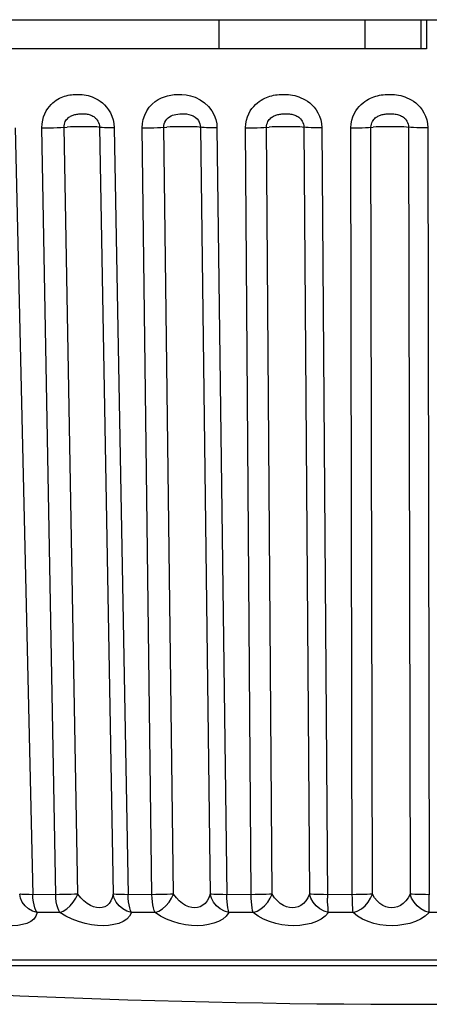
# Model space of a CAD drawing. Header units: millimetres. Extents: x -2579 to 1363, y -329 to 2298.
# Tile 18 of 256: x -1221.05 to -1217.7, y -328.96 to -320.91. Entities that reach past the tile are written whole.
import ezdxf

# ---------------------------------------------------------------- set-up
doc = ezdxf.new("R2010")
doc.units = ezdxf.units.MM
doc.header["$LTSCALE"] = 30.734
doc.layers.get('0').update_dxf_attribs({"linetype": 'CONTINUOUS'})

msp = doc.modelspace()

# ---------------------------------------------------------------- linework, layer by layer
at = {"color": 7}
for p, q in [((-1284.937, -320.9063), (-1198.5399, -320.9063)), ((-1284.937, -320.9067), (-1198.5399, -320.9067)), ((-1219.4242, -320.9067), (-1219.4242, -321.1438)), ((-1218.2303, -320.9067), (-1218.2303, -321.1438)), ((-1217.7721, -320.9067), (-1217.7721, -321.1438)), ((-1217.7231, -320.9067), (-1217.7231, -321.1438)), ((-1217.7231, -321.1438), (-1221.3945, -321.1438)), ((-1221.0914, -321.7913), (-1220.947, -328.0656)), ((-1220.7592, -328.0656), (-1220.8716, -321.7913)), ((-1220.578, -328.061), (-1220.6906, -321.7868)), ((-1220.4009, -321.7868), (-1220.2885, -328.061)), ((-1220.2793, -321.7913), (-1220.1666, -328.0656)), ((-1219.9715, -328.0656), (-1220.0509, -321.7913)), ((-1219.7941, -328.061), (-1219.8737, -321.7868)), ((-1219.5746, -321.7868), (-1219.4951, -328.061)), ((-1219.4394, -321.7913), (-1219.3596, -328.0656)), ((-1219.1593, -328.0656), (-1219.2049, -321.7913)), ((-1218.9876, -328.061), (-1219.0334, -321.7868)), ((-1218.7281, -321.7868), (-1218.6824, -328.061)), ((-1218.5808, -321.7913), (-1218.5345, -328.0952)), ((-1218.3315, -328.0656), (-1218.3429, -321.7913)), ((-1218.1674, -328.061), (-1218.179, -321.7868)), ((-1217.8708, -321.7868), (-1217.8594, -328.061)), ((-1217.713, -321.7913), (-1217.7014, -328.0656)), ((-1220.7286, -328.0655), (-1220.947, -328.0656)), ((-1219.9401, -328.0655), (-1220.1666, -328.0656)), ((-1219.1274, -328.0655), (-1219.3596, -328.0656)), ((-1218.2996, -328.0655), (-1218.5349, -328.0656)), ((-1220.7252, -328.212), (-1220.9109, -328.212)), ((-1219.9463, -328.212), (-1220.1393, -328.212)), ((-1219.1433, -328.212), (-1219.3414, -328.212)), ((-1218.3249, -328.212), (-1218.5259, -328.212)), ((-1217.5, -328.212), (-1217.7018, -328.212)), ((-1210.5293, -328.6006), (-1224.9476, -328.6006)), ((-1224.8043, -328.646), (-1211.9741, -328.646))]:
    msp.add_line(p, q, dxfattribs=at)
for points in [[(-1220.8716, -321.7913), (-1220.87, -321.7592), (-1220.8656, -321.7292), (-1220.8581, -321.7013), (-1220.8483, -321.6759), (-1220.837, -321.6534), (-1220.8244, -321.6335), (-1220.811, -321.6159), (-1220.7971, -321.6004), (-1220.7828, -321.5868), (-1220.7685, -321.5751), (-1220.7545, -321.5652), (-1220.7406, -321.5566), (-1220.727, -321.5493), (-1220.7135, -321.5429), (-1220.6999, -321.5374), (-1220.6862, -321.5326), (-1220.6723, -321.5285), (-1220.6582, -321.5251), (-1220.644, -321.5223), (-1220.6297, -321.5201), (-1220.6155, -321.5185), (-1220.6011, -321.5175), (-1220.5868, -321.5171), (-1220.5723, -321.5172), (-1220.5575, -321.5179), (-1220.5423, -321.5192), (-1220.5265, -321.5213), (-1220.5105, -321.5242), (-1220.4943, -321.5279), (-1220.478, -321.5325), (-1220.4619, -321.538), (-1220.4455, -321.5447), (-1220.4288, -321.5527), (-1220.4118, -321.5623), (-1220.3943, -321.5739), (-1220.3768, -321.5875), (-1220.3594, -321.6034), (-1220.3426, -321.6219), (-1220.3266, -321.6431), (-1220.312, -321.6672), (-1220.2991, -321.6947), (-1220.2888, -321.7249), (-1220.2824, -321.757), (-1220.2793, -321.7913)], [(-1220.0509, -321.7913), (-1220.0493, -321.7564), (-1220.0425, -321.7217), (-1220.0305, -321.6865), (-1220.0139, -321.653), (-1219.9931, -321.6233), (-1219.9695, -321.5974), (-1219.9449, -321.5766), (-1219.9195, -321.5598), (-1219.8945, -321.5467), (-1219.8691, -321.5365), (-1219.8434, -321.5286), (-1219.8167, -321.5228), (-1219.7885, -321.5188), (-1219.7585, -321.5171), (-1219.7264, -321.5176), (-1219.6922, -321.5213), (-1219.6552, -321.5289), (-1219.6169, -321.5415), (-1219.5776, -321.5609), (-1219.5404, -321.586), (-1219.5082, -321.6171), (-1219.4815, -321.6516), (-1219.4623, -321.6871), (-1219.4493, -321.723), (-1219.4416, -321.7575), (-1219.4394, -321.7913)], [(-1219.2049, -321.7913), (-1219.2029, -321.7592), (-1219.1979, -321.7292), (-1219.1895, -321.7013), (-1219.1788, -321.6759), (-1219.1666, -321.6534), (-1219.153, -321.6335), (-1219.1386, -321.6159), (-1219.1236, -321.6004), (-1219.1083, -321.5868), (-1219.093, -321.5751), (-1219.0781, -321.5652), (-1219.0633, -321.5566), (-1219.0488, -321.5493), (-1219.0344, -321.5429), (-1219.02, -321.5374), (-1219.0055, -321.5326), (-1218.9907, -321.5285), (-1218.9758, -321.5251), (-1218.9607, -321.5223), (-1218.9456, -321.5201), (-1218.9306, -321.5185), (-1218.9154, -321.5175), (-1218.9003, -321.5171), (-1218.885, -321.5172), (-1218.8694, -321.5179), (-1218.8535, -321.5192), (-1218.8369, -321.5213), (-1218.8201, -321.5242), (-1218.8031, -321.5279), (-1218.786, -321.5325), (-1218.7691, -321.538), (-1218.7521, -321.5447), (-1218.7346, -321.5527), (-1218.7168, -321.5623), (-1218.6987, -321.5739), (-1218.6805, -321.5875), (-1218.6625, -321.6034), (-1218.645, -321.6219), (-1218.6285, -321.6431), (-1218.6135, -321.6672), (-1218.6003, -321.6947), (-1218.59, -321.7249), (-1218.5836, -321.757), (-1218.5808, -321.7913)], [(-1218.3429, -321.7913), (-1218.3406, -321.7592), (-1218.3354, -321.7292), (-1218.3267, -321.7013), (-1218.3158, -321.6759), (-1218.3032, -321.6534), (-1218.2894, -321.6335), (-1218.2747, -321.6159), (-1218.2594, -321.6004), (-1218.2439, -321.5868), (-1218.2284, -321.5751), (-1218.2132, -321.5652), (-1218.1982, -321.5566), (-1218.1835, -321.5493), (-1218.1689, -321.5429), (-1218.1543, -321.5374), (-1218.1396, -321.5326), (-1218.1246, -321.5285), (-1218.1095, -321.5251), (-1218.0943, -321.5223), (-1218.0791, -321.5201), (-1218.0638, -321.5185), (-1218.0486, -321.5175), (-1218.0333, -321.5171), (-1218.0178, -321.5172), (-1218.0021, -321.5179), (-1217.986, -321.5192), (-1217.9694, -321.5213), (-1217.9524, -321.5242), (-1217.9353, -321.5279), (-1217.9181, -321.5325), (-1217.9011, -321.538), (-1217.884, -321.5447), (-1217.8664, -321.5527), (-1217.8486, -321.5623), (-1217.8304, -321.5739), (-1217.8121, -321.5875), (-1217.7941, -321.6034), (-1217.7767, -321.6219), (-1217.7602, -321.6431), (-1217.7452, -321.6672), (-1217.7321, -321.6947), (-1217.7219, -321.7249), (-1217.7156, -321.757), (-1217.713, -321.7913)], [(-1220.6906, -321.7868), (-1220.69, -321.7739), (-1220.688, -321.7619), (-1220.6847, -321.7507), (-1220.6804, -321.7405), (-1220.6754, -321.7315), (-1220.6698, -321.7235), (-1220.6638, -321.7164), (-1220.6574, -321.7102), (-1220.6508, -321.7047), (-1220.6441, -321.7), (-1220.6373, -321.6959), (-1220.6305, -321.6925), (-1220.6237, -321.6895), (-1220.6168, -321.6869), (-1220.6097, -321.6846), (-1220.6024, -321.6826), (-1220.5948, -321.6809), (-1220.5869, -321.6795), (-1220.5788, -321.6783), (-1220.5705, -321.6774), (-1220.5621, -321.6768), (-1220.5536, -321.6763), (-1220.5451, -321.6761), (-1220.5366, -321.6762), (-1220.5281, -321.6765), (-1220.5196, -321.6771), (-1220.511, -321.6779), (-1220.5024, -321.6791), (-1220.4942, -321.6807), (-1220.4861, -321.6826), (-1220.4784, -321.6849), (-1220.4708, -321.6876), (-1220.4633, -321.6909), (-1220.4557, -321.6948), (-1220.4482, -321.6994), (-1220.4408, -321.705), (-1220.4335, -321.7114), (-1220.4265, -321.7188), (-1220.42, -321.7273), (-1220.414, -321.737), (-1220.4088, -321.748), (-1220.4047, -321.7602), (-1220.402, -321.7731), (-1220.4009, -321.7868)], [(-1219.8737, -321.7868), (-1219.873, -321.7729), (-1219.8701, -321.7589), (-1219.865, -321.7447), (-1219.8577, -321.7313), (-1219.8485, -321.7193), (-1219.8379, -321.7089), (-1219.8265, -321.7005), (-1219.8145, -321.6938), (-1219.8022, -321.6884), (-1219.7893, -321.6842), (-1219.7755, -321.6809), (-1219.7606, -321.6785), (-1219.7442, -321.6769), (-1219.7267, -321.6762), (-1219.7081, -321.6764), (-1219.6891, -321.6779), (-1219.6699, -321.681), (-1219.651, -321.6862), (-1219.633, -321.694), (-1219.6165, -321.7043), (-1219.6027, -321.7168), (-1219.5917, -321.7308), (-1219.5838, -321.7451), (-1219.5786, -321.7594), (-1219.5755, -321.7734), (-1219.5746, -321.7868)], [(-1219.0334, -321.7868), (-1219.0327, -321.7739), (-1219.0304, -321.7619), (-1219.0269, -321.7507), (-1219.0223, -321.7405), (-1219.017, -321.7315), (-1219.0112, -321.7235), (-1219.0049, -321.7164), (-1218.9982, -321.7102), (-1218.9914, -321.7047), (-1218.9844, -321.7), (-1218.9774, -321.6959), (-1218.9704, -321.6925), (-1218.9634, -321.6895), (-1218.9563, -321.6869), (-1218.949, -321.6846), (-1218.9415, -321.6826), (-1218.9337, -321.6809), (-1218.9256, -321.6795), (-1218.9172, -321.6783), (-1218.9086, -321.6774), (-1218.8999, -321.6768), (-1218.8911, -321.6763), (-1218.8822, -321.6761), (-1218.8732, -321.6762), (-1218.8642, -321.6765), (-1218.855, -321.6771), (-1218.8458, -321.6779), (-1218.8367, -321.6791), (-1218.8277, -321.6807), (-1218.819, -321.6826), (-1218.8106, -321.6849), (-1218.8024, -321.6876), (-1218.7942, -321.6909), (-1218.7861, -321.6948), (-1218.778, -321.6994), (-1218.77, -321.705), (-1218.7623, -321.7114), (-1218.7548, -321.7188), (-1218.7479, -321.7273), (-1218.7416, -321.737), (-1218.7361, -321.748), (-1218.7319, -321.7602), (-1218.7292, -321.7731), (-1218.7281, -321.7868)], [(-1218.179, -321.7868), (-1218.1781, -321.7739), (-1218.1758, -321.7619), (-1218.1722, -321.7507), (-1218.1676, -321.7405), (-1218.1622, -321.7315), (-1218.1563, -321.7235), (-1218.15, -321.7164), (-1218.1433, -321.7102), (-1218.1364, -321.7047), (-1218.1295, -321.7), (-1218.1225, -321.6959), (-1218.1155, -321.6925), (-1218.1085, -321.6895), (-1218.1015, -321.6869), (-1218.0942, -321.6846), (-1218.0867, -321.6826), (-1218.0789, -321.6809), (-1218.0708, -321.6795), (-1218.0624, -321.6783), (-1218.0539, -321.6774), (-1218.0451, -321.6768), (-1218.0363, -321.6763), (-1218.0273, -321.6761), (-1218.0182, -321.6762), (-1218.0091, -321.6765), (-1217.9998, -321.6771), (-1217.9904, -321.6779), (-1217.9811, -321.6791), (-1217.9719, -321.6807), (-1217.963, -321.6826), (-1217.9545, -321.6849), (-1217.9461, -321.6876), (-1217.9377, -321.6909), (-1217.9295, -321.6948), (-1217.9212, -321.6994), (-1217.9131, -321.705), (-1217.9052, -321.7114), (-1217.8976, -321.7188), (-1217.8906, -321.7273), (-1217.8843, -321.737), (-1217.8788, -321.748), (-1217.8745, -321.7602), (-1217.8718, -321.7731), (-1217.8708, -321.7868)], [(-1220.8716, -321.7913), (-1220.8411, -321.7912), (-1220.8093, -321.7908), (-1220.7775, -321.7902), (-1220.7464, -321.7893), (-1220.7171, -321.7881), (-1220.6651, -321.7855)], [(-1220.392, -321.7881), (-1220.4094, -321.7855), (-1220.4228, -321.7843), (-1220.4408, -321.7834), (-1220.4627, -321.7827), (-1220.4881, -321.7823), (-1220.516, -321.7822), (-1220.5458, -321.7823), (-1220.5764, -321.7827), (-1220.6072, -321.7834), (-1220.637, -321.7843), (-1220.6651, -321.7855)], [(-1220.2793, -321.7913), (-1220.3087, -321.7912), (-1220.3355, -321.7908), (-1220.3588, -321.7902), (-1220.3778, -321.7893), (-1220.392, -321.7881)], [(-1220.0509, -321.7913), (-1220.0196, -321.7912), (-1219.9876, -321.7908), (-1219.9561, -321.7902), (-1219.926, -321.7893), (-1219.8982, -321.7881), (-1219.8501, -321.7855)], [(-1219.5625, -321.7881), (-1219.5861, -321.7855), (-1219.6024, -321.7843), (-1219.6228, -321.7834), (-1219.6469, -321.7827), (-1219.674, -321.7823), (-1219.7031, -321.7822), (-1219.7335, -321.7823), (-1219.7643, -321.7827), (-1219.7946, -321.7834), (-1219.8235, -321.7843), (-1219.8501, -321.7855)], [(-1219.4394, -321.7913), (-1219.4699, -321.7912), (-1219.4984, -321.7908), (-1219.5238, -321.7902), (-1219.5454, -321.7893), (-1219.5625, -321.7881)], [(-1219.2049, -321.7913), (-1219.1731, -321.7912), (-1219.1413, -321.7908), (-1219.1105, -321.7902), (-1219.0816, -321.7893), (-1219.0557, -321.7881), (-1219.012, -321.7855)], [(-1218.713, -321.7881), (-1218.7426, -321.7855), (-1218.7615, -321.7843), (-1218.7842, -321.7834), (-1218.8102, -321.7827), (-1218.8386, -321.7823), (-1218.8687, -321.7822), (-1218.8994, -321.7823), (-1218.9301, -321.7827), (-1218.9596, -321.7834), (-1218.9872, -321.7843), (-1219.012, -321.7855)], [(-1218.5808, -321.7913), (-1218.6122, -321.7912), (-1218.642, -321.7908), (-1218.6693, -321.7902), (-1218.6932, -321.7893), (-1218.713, -321.7881)], [(-1218.3429, -321.7913), (-1218.3109, -321.7912), (-1218.2796, -321.7908), (-1218.2498, -321.7902), (-1218.2226, -321.7893), (-1218.1987, -321.7881), (-1218.16, -321.7855)], [(-1217.8529, -321.7881), (-1217.8881, -321.7855), (-1217.9094, -321.7843), (-1217.9342, -321.7834), (-1217.9618, -321.7827), (-1217.9913, -321.7823), (-1218.0219, -321.7822), (-1218.0526, -321.7823), (-1218.0827, -321.7827), (-1218.1112, -321.7834), (-1218.1372, -321.7843), (-1218.16, -321.7855)], [(-1217.713, -321.7913), (-1217.7448, -321.7912), (-1217.7756, -321.7908), (-1217.8045, -321.7902), (-1217.8306, -321.7893), (-1217.8529, -321.7881)], [(-1220.947, -328.0656), (-1220.975, -328.0655), (-1220.9999, -328.0651), (-1221.0208, -328.0644), (-1221.0371, -328.0635), (-1221.0482, -328.0624), (-1221.0539, -328.061)], [(-1220.9109, -328.212), (-1220.9478, -328.2006), (-1220.9816, -328.1817), (-1221.0102, -328.1572), (-1221.0324, -328.128), (-1221.0472, -328.0949), (-1221.0539, -328.061)], [(-1220.9109, -328.212), (-1220.9206, -328.195), (-1220.9294, -328.1742), (-1220.9365, -328.15), (-1220.9419, -328.1234), (-1220.9455, -328.0952), (-1220.947, -328.0656)], [(-1220.7252, -328.212), (-1220.7345, -328.195), (-1220.7426, -328.1742), (-1220.7492, -328.1501), (-1220.7543, -328.1234), (-1220.7577, -328.095), (-1220.7592, -328.0656)], [(-1220.578, -328.061), (-1220.6046, -328.0624), (-1220.6339, -328.0635), (-1220.665, -328.0644), (-1220.6969, -328.0651), (-1220.7286, -328.0655)], [(-1220.7252, -328.212), (-1220.6968, -328.2006), (-1220.6687, -328.1817), (-1220.6414, -328.1572), (-1220.6165, -328.128), (-1220.5954, -328.0949), (-1220.578, -328.061)], [(-1220.2885, -328.061), (-1220.2957, -328.0909), (-1220.3069, -328.1162), (-1220.3215, -328.137), (-1220.3389, -328.153), (-1220.3583, -328.1642), (-1220.3792, -328.1707), (-1220.4012, -328.173), (-1220.4245, -328.1708), (-1220.4491, -328.1643), (-1220.4748, -328.1532), (-1220.5013, -328.1372), (-1220.5278, -328.1164), (-1220.5537, -328.091), (-1220.578, -328.061)], [(-1220.1666, -328.0656), (-1220.1961, -328.0655), (-1220.2229, -328.0651), (-1220.2462, -328.0644), (-1220.2653, -328.0635), (-1220.2795, -328.0624), (-1220.2885, -328.061)], [(-1220.1393, -328.212), (-1220.1764, -328.2006), (-1220.2106, -328.1817), (-1220.2402, -328.1572), (-1220.2636, -328.128), (-1220.28, -328.0949), (-1220.2885, -328.061)], [(-1220.1393, -328.212), (-1220.1466, -328.195), (-1220.1533, -328.1742), (-1220.1587, -328.15), (-1220.1627, -328.1234), (-1220.1655, -328.0952), (-1220.1666, -328.0656)], [(-1219.9463, -328.212), (-1219.9532, -328.195), (-1219.9592, -328.1742), (-1219.9641, -328.1501), (-1219.9679, -328.1234), (-1219.9703, -328.095), (-1219.9715, -328.0656)], [(-1219.9463, -328.212), (-1219.9156, -328.2006), (-1219.8856, -328.1817), (-1219.857, -328.1572), (-1219.8315, -328.128), (-1219.8106, -328.0949), (-1219.7941, -328.061)], [(-1219.7941, -328.061), (-1219.8186, -328.0624), (-1219.8464, -328.0635), (-1219.8766, -328.0644), (-1219.9081, -328.0651), (-1219.9401, -328.0655)], [(-1219.4951, -328.061), (-1219.5053, -328.0908), (-1219.5191, -328.116), (-1219.536, -328.1368), (-1219.5553, -328.1528), (-1219.5764, -328.164), (-1219.5986, -328.1707), (-1219.6215, -328.173), (-1219.6452, -328.1709), (-1219.6702, -328.1644), (-1219.6958, -328.1533), (-1219.7218, -328.1373), (-1219.7473, -328.1165), (-1219.7716, -328.0911), (-1219.7941, -328.061)], [(-1219.3596, -328.0656), (-1219.3902, -328.0655), (-1219.4187, -328.0651), (-1219.4442, -328.0644), (-1219.4658, -328.0635), (-1219.483, -328.0624), (-1219.4951, -328.061)], [(-1219.3414, -328.212), (-1219.3782, -328.2006), (-1219.4126, -328.1817), (-1219.4428, -328.1572), (-1219.4672, -328.128), (-1219.4848, -328.0949), (-1219.4951, -328.061)], [(-1219.3414, -328.212), (-1219.3462, -328.195), (-1219.3507, -328.1742), (-1219.3543, -328.15), (-1219.357, -328.1234), (-1219.3589, -328.0952), (-1219.3596, -328.0656)], [(-1219.1433, -328.212), (-1219.1477, -328.195), (-1219.1515, -328.1742), (-1219.1546, -328.1501), (-1219.157, -328.1234), (-1219.1586, -328.095), (-1219.1593, -328.0656)], [(-1219.1433, -328.212), (-1219.1106, -328.2006), (-1219.079, -328.1817), (-1219.0495, -328.1572), (-1219.0237, -328.128), (-1219.003, -328.0949), (-1218.9876, -328.061)], [(-1218.9876, -328.061), (-1219.0099, -328.0624), (-1219.0359, -328.0635), (-1219.0647, -328.0644), (-1219.0956, -328.0651), (-1219.1274, -328.0655)], [(-1218.6824, -328.061), (-1218.6956, -328.0909), (-1218.7121, -328.1162), (-1218.7313, -328.137), (-1218.7525, -328.153), (-1218.7749, -328.1642), (-1218.7982, -328.1707), (-1218.8218, -328.173), (-1218.8459, -328.1708), (-1218.8707, -328.1643), (-1218.8958, -328.1532), (-1218.9208, -328.1372), (-1218.9449, -328.1164), (-1218.9674, -328.091), (-1218.9876, -328.061)], [(-1218.5349, -328.0656), (-1218.5663, -328.0655), (-1218.5961, -328.0651), (-1218.6234, -328.0644), (-1218.6474, -328.0635), (-1218.6673, -328.0624), (-1218.6824, -328.061)], [(-1218.5259, -328.212), (-1218.5621, -328.2006), (-1218.5962, -328.1817), (-1218.6267, -328.1572), (-1218.6519, -328.128), (-1218.6706, -328.0949), (-1218.6824, -328.061)], [(-1218.5259, -328.212), (-1218.5282, -328.195), (-1218.5305, -328.1742), (-1218.5323, -328.15), (-1218.5336, -328.1234), (-1218.5345, -328.0952)], [(-1218.3249, -328.212), (-1218.3267, -328.195), (-1218.3283, -328.1742), (-1218.3296, -328.1501), (-1218.3306, -328.1234), (-1218.3312, -328.095), (-1218.3315, -328.0656)], [(-1218.3249, -328.212), (-1218.2905, -328.2006), (-1218.2577, -328.1817), (-1218.2275, -328.1572), (-1218.2017, -328.128), (-1218.1816, -328.0949), (-1218.1674, -328.061)], [(-1218.1674, -328.061), (-1218.1872, -328.0624), (-1218.2111, -328.0635), (-1218.2384, -328.0644), (-1218.2682, -328.0651), (-1218.2996, -328.0655)], [(-1217.8594, -328.061), (-1217.8753, -328.0909), (-1217.8942, -328.1162), (-1217.9155, -328.137), (-1217.9383, -328.153), (-1217.9619, -328.1642), (-1217.9859, -328.1707), (-1218.0099, -328.173), (-1218.0341, -328.1708), (-1218.0585, -328.1643), (-1218.0829, -328.1532), (-1218.1067, -328.1372), (-1218.1292, -328.1164), (-1218.1497, -328.091), (-1218.1674, -328.061)], [(-1217.7014, -328.0656), (-1217.7332, -328.0655), (-1217.7641, -328.0651), (-1217.793, -328.0644), (-1217.8191, -328.0635), (-1217.8414, -328.0624), (-1217.8594, -328.061)], [(-1217.7018, -328.212), (-1217.737, -328.2006), (-1217.7705, -328.1817), (-1217.8008, -328.1572), (-1217.8265, -328.128), (-1217.8461, -328.0949), (-1217.8594, -328.061)], [(-1217.7016, -328.1742), (-1217.7014, -328.1234), (-1217.7015, -328.0952), (-1217.7014, -328.0656)], [(-1220.9109, -328.212), (-1220.9208, -328.2407), (-1220.938, -328.265), (-1220.9631, -328.2849), (-1220.9942, -328.3003), (-1221.03, -328.311), (-1221.0696, -328.3173), (-1221.1119, -328.3194), (-1221.1572, -328.3173), (-1221.206, -328.3111), (-1221.2573, -328.3005), (-1221.3111, -328.2851), (-1221.3656, -328.2651), (-1221.4187, -328.2408), (-1221.4713, -328.212)], [(-1220.1393, -328.212), (-1220.1553, -328.2407), (-1220.178, -328.265), (-1220.2081, -328.2849), (-1220.2436, -328.3003), (-1220.2831, -328.311), (-1220.3257, -328.3173), (-1220.3703, -328.3194), (-1220.4173, -328.3173), (-1220.4671, -328.3111), (-1220.5187, -328.3005), (-1220.572, -328.2851), (-1220.6251, -328.2651), (-1220.6759, -328.2408), (-1220.7252, -328.212)], [(-1219.3414, -328.212), (-1219.3632, -328.2406), (-1219.391, -328.2648), (-1219.4256, -328.2847), (-1219.4649, -328.3001), (-1219.5076, -328.3109), (-1219.5529, -328.3172), (-1219.5991, -328.3194), (-1219.6471, -328.3174), (-1219.6977, -328.3112), (-1219.7494, -328.3006), (-1219.8016, -328.2852), (-1219.8527, -328.2652), (-1219.9007, -328.2409), (-1219.9463, -328.212)], [(-1218.5259, -328.212), (-1218.5535, -328.2407), (-1218.5864, -328.265), (-1218.6255, -328.2849), (-1218.6686, -328.3003), (-1218.7141, -328.311), (-1218.7614, -328.3173), (-1218.8091, -328.3194), (-1218.8579, -328.3173), (-1218.9081, -328.3111), (-1218.9586, -328.3005), (-1219.009, -328.2851), (-1219.0576, -328.2651), (-1219.1021, -328.2408), (-1219.1433, -328.212)], [(-1217.7018, -328.212), (-1217.7347, -328.2407), (-1217.7723, -328.265), (-1217.8153, -328.2849), (-1217.8614, -328.3003), (-1217.9092, -328.311), (-1217.958, -328.3173), (-1218.0066, -328.3194), (-1218.0554, -328.3173), (-1218.105, -328.3111), (-1218.1541, -328.3005), (-1218.2023, -328.2851), (-1218.2478, -328.2651), (-1218.2884, -328.2408), (-1218.3249, -328.212)], [(-1217.7018, -328.212), (-1217.7015, -328.195), (-1217.7016, -328.1742)]]:
    msp.add_lwpolyline(points, dxfattribs=at)
msp.add_arc((-1217.7384, -249.9809), 78.9818, 264.867361, 275.132639, dxfattribs=at)

doc.saveas('drawing.dxf')
